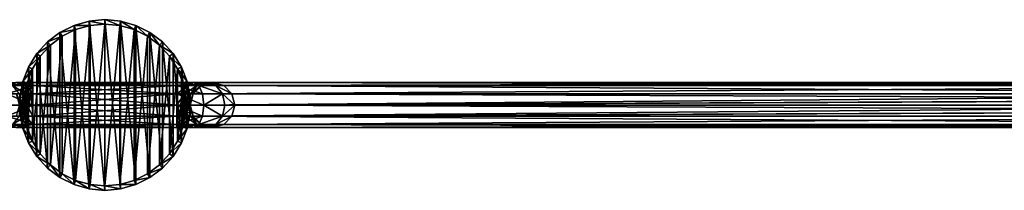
# Model space of a CAD drawing. Header units: millimetres. Extents: x 6 to 1278, y -44 to 44.
# Tile 159 of 209: x 946 to 1056, y -10 to 10. Entities that reach past the tile are written whole.
import ezdxf

# ---------------------------------------------------------------- set-up
doc = ezdxf.new("R2010")
doc.units = ezdxf.units.MM
doc.header["$LTSCALE"] = 25.4
doc.layers.get('0').update_dxf_attribs({"true_color": 0xff5454})

# ---------------------------------------------------------------- blocks, each defined once
blk = doc.blocks.new('MORE-TONE-7816-7814.STL')
at = {"color": 18, "true_color": 0x000000}
mesh = blk.add_polyface(dxfattribs=at)
corners = [(946.52, -2.6, 1300.2), (946.2, 0.88, 1300.2), (946.2, -0.88, 1300.2), (946.52, 2.6, 1300.2), (947.15, -4.23, 1300.2), (947.15, 4.23, 1300.2), (948.07, -5.73, 1300.2), (948.07, 5.73, 1300.2), (949.26, -7.02, 1300.2), (949.26, 7.02, 1300.2), (950.65, -8.08, 1300.2), (950.65, 8.08, 1300.2), (952.22, -8.86, 1300.2), (952.22, 8.86, 1300.2), (953.91, -9.34, 1300.2), (953.91, 9.34, 1300.2), (955.66, -9.5, 1300.2), (955.66, 9.5, 1300.2), (957.4, -9.34, 1300.2), (957.4, 9.34, 1300.2), (959.09, -8.86, 1300.2), (959.09, 8.86, 1300.2), (960.66, -8.08, 1300.2), (960.66, 8.08, 1300.2), (962.06, -7.02, 1300.2), (962.06, 7.02, 1300.2), (963.24, -5.73, 1300.2), (963.24, 5.73, 1300.2), (964.16, -4.23, 1300.2), (964.16, 4.23, 1300.2), (964.79, -2.6, 1300.2), (964.79, 2.6, 1300.2), (965.12, -0.88, 1300.2), (965.12, 0.88, 1300.2)]
mesh.append_faces([[corners[k] for k in face] for face in [(0, 1, 2), (31, 32, 33)]], dxfattribs={"vtx0": -1, "color": 18})
mesh.append_faces([[corners[k] for k in face] for face in [(1, 0, 3), (3, 4, 5), (5, 6, 7), (7, 8, 9), (9, 10, 11), (11, 12, 13), (13, 14, 15), (15, 16, 17), (17, 18, 19), (19, 20, 21), (21, 22, 23), (23, 24, 25), (25, 26, 27), (27, 28, 29), (29, 30, 31)]], dxfattribs={"vtx0": -1, "vtx1": -1, "color": 18})
mesh.append_faces([[corners[k] for k in face] for face in [(3, 0, 4), (5, 4, 6), (7, 6, 8), (9, 8, 10), (11, 10, 12), (13, 12, 14), (15, 14, 16), (17, 16, 18), (19, 18, 20), (21, 20, 22), (23, 22, 24), (25, 24, 26), (27, 26, 28), (29, 28, 30), (31, 30, 32)]], dxfattribs={"vtx0": -1, "vtx2": -1, "color": 18})
mesh = blk.add_polyface(dxfattribs=at)
corners = [(947, 2.46, 1276.2), (946.69, -0.83, 1276.2), (946.69, 0.83, 1276.2), (947, -2.46, 1276.2), (947.6, 4.01, 1276.2), (947.6, -4.01, 1276.2), (948.47, 5.42, 1276.2), (948.47, -5.42, 1276.2), (949.59, 6.65, 1276.2), (949.59, -6.65, 1276.2), (950.92, 7.65, 1276.2), (950.92, -7.65, 1276.2), (952.4, 8.39, 1276.2), (952.4, -8.39, 1276.2), (954, 8.85, 1276.2), (954, -8.85, 1276.2), (955.66, 9, 1276.2), (955.66, -9, 1276.2), (957.31, 8.85, 1276.2), (957.31, -8.85, 1276.2), (958.91, 8.39, 1276.2), (958.91, -8.39, 1276.2), (960.39, 7.65, 1276.2), (960.39, -7.65, 1276.2), (961.72, 6.65, 1276.2), (961.72, -6.65, 1276.2), (962.84, 5.42, 1276.2), (962.84, -5.42, 1276.2), (963.71, 4.01, 1276.2), (963.71, -4.01, 1276.2), (964.31, 2.46, 1276.2), (964.31, -2.46, 1276.2), (964.62, 0.83, 1276.2), (964.62, -0.83, 1276.2)]
mesh.append_faces([[corners[k] for k in face] for face in [(0, 1, 2), (31, 32, 33)]], dxfattribs={"vtx0": -1, "color": 18})
mesh.append_faces([[corners[k] for k in face] for face in [(1, 0, 3), (3, 4, 5), (5, 6, 7), (7, 8, 9), (9, 10, 11), (11, 12, 13), (13, 14, 15), (15, 16, 17), (17, 18, 19), (19, 20, 21), (21, 22, 23), (23, 24, 25), (25, 26, 27), (27, 28, 29), (29, 30, 31)]], dxfattribs={"vtx0": -1, "vtx1": -1, "color": 18})
mesh.append_faces([[corners[k] for k in face] for face in [(3, 0, 4), (5, 4, 6), (7, 6, 8), (9, 8, 10), (11, 10, 12), (13, 12, 14), (15, 14, 16), (17, 16, 18), (19, 18, 20), (21, 20, 22), (23, 22, 24), (25, 24, 26), (27, 26, 28), (29, 28, 30), (31, 30, 32)]], dxfattribs={"vtx0": -1, "vtx2": -1, "color": 18})
mesh = blk.add_polyface(dxfattribs=at)
corners = [(950.65, 8.08, 1300.2), (952.4, 8.39, 1276.2), (950.92, 7.65, 1276.2), (952.22, 8.86, 1300.2)]
mesh.append_faces([[corners[k] for k in face] for face in [(0, 1, 2), (1, 0, 3)]], dxfattribs={"vtx0": -1, "color": 18})
mesh = blk.add_polyface(dxfattribs=at)
corners = [(952.22, 8.86, 1300.2), (954, 8.85, 1276.2), (952.4, 8.39, 1276.2), (953.91, 9.34, 1300.2)]
mesh.append_faces([[corners[k] for k in face] for face in [(0, 1, 2), (1, 0, 3)]], dxfattribs={"vtx0": -1, "color": 18})
mesh = blk.add_polyface(dxfattribs=at)
corners = [(953.91, 9.34, 1300.2), (955.66, 9, 1276.2), (954, 8.85, 1276.2), (955.66, 9.5, 1300.2)]
mesh.append_faces([[corners[k] for k in face] for face in [(0, 1, 2), (1, 0, 3)]], dxfattribs={"vtx0": -1, "color": 18})
mesh = blk.add_polyface(dxfattribs=at)
corners = [(955.66, 9.5, 1300.2), (957.31, 8.85, 1276.2), (955.66, 9, 1276.2), (957.4, 9.34, 1300.2)]
mesh.append_faces([[corners[k] for k in face] for face in [(0, 1, 2), (1, 0, 3)]], dxfattribs={"vtx0": -1, "color": 18})
mesh = blk.add_polyface(dxfattribs=at)
corners = [(957.4, 9.34, 1300.2), (958.91, 8.39, 1276.2), (957.31, 8.85, 1276.2), (959.09, 8.86, 1300.2)]
mesh.append_faces([[corners[k] for k in face] for face in [(0, 1, 2), (1, 0, 3)]], dxfattribs={"vtx0": -1, "color": 18})
mesh = blk.add_polyface(dxfattribs=at)
corners = [(959.09, 8.86, 1300.2), (960.39, 7.65, 1276.2), (958.91, 8.39, 1276.2), (960.66, 8.08, 1300.2)]
mesh.append_faces([[corners[k] for k in face] for face in [(0, 1, 2), (1, 0, 3)]], dxfattribs={"vtx0": -1, "color": 18})
mesh = blk.add_polyface(dxfattribs=at)
corners = [(949.26, 7.02, 1300.2), (950.92, 7.65, 1276.2), (949.59, 6.65, 1276.2), (950.65, 8.08, 1300.2)]
mesh.append_faces([[corners[k] for k in face] for face in [(0, 1, 2), (1, 0, 3)]], dxfattribs={"vtx0": -1, "color": 18})
mesh = blk.add_polyface(dxfattribs=at)
corners = [(960.66, 8.08, 1300.2), (961.72, 6.65, 1276.2), (960.39, 7.65, 1276.2), (962.06, 7.02, 1300.2)]
mesh.append_faces([[corners[k] for k in face] for face in [(0, 1, 2), (1, 0, 3)]], dxfattribs={"vtx0": -1, "color": 18})
mesh = blk.add_polyface(dxfattribs=at)
corners = [(948.07, 5.73, 1300.2), (949.59, 6.65, 1276.2), (948.47, 5.42, 1276.2), (949.26, 7.02, 1300.2)]
mesh.append_faces([[corners[k] for k in face] for face in [(0, 1, 2), (1, 0, 3)]], dxfattribs={"vtx0": -1, "color": 18})
mesh = blk.add_polyface(dxfattribs=at)
corners = [(961.72, 6.65, 1276.2), (963.24, 5.73, 1300.2), (962.84, 5.42, 1276.2), (962.06, 7.02, 1300.2)]
mesh.append_faces([[corners[k] for k in face] for face in [(0, 1, 2), (1, 0, 3)]], dxfattribs={"vtx0": -1, "color": 18})
mesh = blk.add_polyface(dxfattribs=at)
corners = [(947.15, 4.23, 1300.2), (948.47, 5.42, 1276.2), (947.6, 4.01, 1276.2), (948.07, 5.73, 1300.2)]
mesh.append_faces([[corners[k] for k in face] for face in [(0, 1, 2), (1, 0, 3)]], dxfattribs={"vtx0": -1, "color": 18})
mesh = blk.add_polyface(dxfattribs=at)
corners = [(962.84, 5.42, 1276.2), (964.16, 4.23, 1300.2), (963.71, 4.01, 1276.2), (963.24, 5.73, 1300.2)]
mesh.append_faces([[corners[k] for k in face] for face in [(0, 1, 2), (1, 0, 3)]], dxfattribs={"vtx0": -1, "color": 18})
mesh = blk.add_polyface(dxfattribs=at)
corners = [(946.52, 2.6, 1300.2), (947.6, 4.01, 1276.2), (947, 2.46, 1276.2), (947.15, 4.23, 1300.2)]
mesh.append_faces([[corners[k] for k in face] for face in [(0, 1, 2), (1, 0, 3)]], dxfattribs={"vtx0": -1, "color": 18})
mesh = blk.add_polyface(dxfattribs=at)
corners = [(963.71, 4.01, 1276.2), (964.79, 2.6, 1300.2), (964.31, 2.46, 1276.2), (964.16, 4.23, 1300.2)]
mesh.append_faces([[corners[k] for k in face] for face in [(0, 1, 2), (1, 0, 3)]], dxfattribs={"vtx0": -1, "color": 18})
mesh = blk.add_polyface(dxfattribs=at)
corners = [(944.37, 2.5, 1286.43), (946.38, 2.17, 1286.58), (945.4, 2.17, 1285.71), (945.8, 2.5, 1287.68)]
mesh.append_faces([[corners[k] for k in face] for face in [(0, 1, 2), (1, 0, 3)]], dxfattribs={"vtx0": -1, "color": 18})
mesh = blk.add_polyface(dxfattribs=at)
corners = [(945.23, 2.17, 1288.79), (947.65, 2.5, 1288.14), (945.8, 2.5, 1287.68), (947.65, 2.17, 1289.39)]
mesh.append_faces([[corners[k] for k in face] for face in [(0, 1, 2), (1, 0, 3)]], dxfattribs={"vtx0": -1, "color": 18})
mesh = blk.add_polyface(dxfattribs=at)
corners = [(945.8, 2.5, 1287.68), (947.65, 2.17, 1286.89), (946.38, 2.17, 1286.58), (947.65, 2.5, 1288.14)]
mesh.append_faces([[corners[k] for k in face] for face in [(0, 1, 2), (1, 0, 3)]], dxfattribs={"vtx0": -1, "color": 18})
mesh = blk.add_polyface(dxfattribs=at)
corners = [(946.2, 0.88, 1300.2), (947, 2.46, 1276.2), (946.69, 0.83, 1276.2), (946.52, 2.6, 1300.2)]
mesh.append_faces([[corners[k] for k in face] for face in [(0, 1, 2), (1, 0, 3)]], dxfattribs={"vtx0": -1, "color": 18})
mesh = blk.add_polyface(dxfattribs=at)
corners = [(947.65, 2.17, 1289.39), (963.65, 2.5, 1288.14), (947.65, 2.5, 1288.14), (963.65, 2.17, 1289.39)]
mesh.append_faces([[corners[k] for k in face] for face in [(0, 1, 2), (1, 0, 3)]], dxfattribs={"vtx0": -1, "color": 18})
mesh = blk.add_polyface(dxfattribs=at)
corners = [(947.65, 2.5, 1288.14), (963.65, 2.17, 1286.89), (947.65, 2.17, 1286.89), (963.65, 2.5, 1288.14)]
mesh.append_faces([[corners[k] for k in face] for face in [(0, 1, 2), (1, 0, 3)]], dxfattribs={"vtx0": -1, "color": 18})
mesh = blk.add_polyface(dxfattribs=at)
corners = [(963.65, 2.17, 1286.89), (965.51, 2.5, 1287.68), (964.93, 2.17, 1286.58), (963.65, 2.5, 1288.14)]
mesh.append_faces([[corners[k] for k in face] for face in [(0, 1, 2), (1, 0, 3)]], dxfattribs={"vtx0": -1, "color": 18})
mesh = blk.add_polyface(dxfattribs=at)
corners = [(963.65, 2.5, 1288.14), (966.08, 2.17, 1288.79), (965.51, 2.5, 1287.68), (963.65, 2.17, 1289.39)]
mesh.append_faces([[corners[k] for k in face] for face in [(0, 1, 2), (1, 0, 3)]], dxfattribs={"vtx0": -1, "color": 18})
mesh = blk.add_polyface(dxfattribs=at)
corners = [(964.31, 2.46, 1276.2), (965.12, 0.88, 1300.2), (964.62, 0.83, 1276.2), (964.79, 2.6, 1300.2)]
mesh.append_faces([[corners[k] for k in face] for face in [(0, 1, 2), (1, 0, 3)]], dxfattribs={"vtx0": -1, "color": 18})
mesh = blk.add_polyface(dxfattribs=at)
corners = [(964.93, 2.17, 1286.58), (966.94, 2.5, 1286.43), (965.91, 2.17, 1285.71), (965.51, 2.5, 1287.68)]
mesh.append_faces([[corners[k] for k in face] for face in [(0, 1, 2), (1, 0, 3)]], dxfattribs={"vtx0": -1, "color": 18})
mesh = blk.add_polyface(dxfattribs=at)
corners = [(965.51, 2.5, 1287.68), (967.96, 2.17, 1287.14), (966.94, 2.5, 1286.43), (966.08, 2.17, 1288.79)]
mesh.append_faces([[corners[k] for k in face] for face in [(0, 1, 2), (1, 0, 3)]], dxfattribs={"vtx0": -1, "color": 18})
mesh = blk.add_polyface(dxfattribs=at)
corners = [(965.91, 2.17, 1285.71), (967.62, 2.5, 1284.65), (966.38, 2.17, 1284.49), (966.94, 2.5, 1286.43)]
mesh.append_faces([[corners[k] for k in face] for face in [(0, 1, 2), (1, 0, 3)]], dxfattribs={"vtx0": -1, "color": 18})
mesh = blk.add_polyface(dxfattribs=at)
corners = [(966.38, 2.17, 1284.49), (1115.97, 2.5, 129.56), (1114.72, 2.17, 129.48), (967.62, 2.5, 1284.65)]
mesh.append_faces([[corners[k] for k in face] for face in [(0, 1, 2), (1, 0, 3)]], dxfattribs={"vtx0": -1, "color": 18})
mesh = blk.add_polyface(dxfattribs=at)
corners = [(966.94, 2.5, 1286.43), (968.86, 2.17, 1284.81), (967.62, 2.5, 1284.65), (967.96, 2.17, 1287.14)]
mesh.append_faces([[corners[k] for k in face] for face in [(0, 1, 2), (1, 0, 3)]], dxfattribs={"vtx0": -1, "color": 18})
mesh = blk.add_polyface(dxfattribs=at)
corners = [(967.62, 2.5, 1284.65), (1117.22, 2.17, 129.64), (1115.97, 2.5, 129.56), (968.86, 2.17, 1284.81)]
mesh.append_faces([[corners[k] for k in face] for face in [(0, 1, 2), (1, 0, 3)]], dxfattribs={"vtx0": -1, "color": 18})
mesh = blk.add_polyface(dxfattribs=at)
corners = [(947.65, 0, 1290.64), (944.8, 1.25, 1289.6), (944.65, 0, 1289.9), (947.65, 1.25, 1290.3)]
mesh.append_faces([[corners[k] for k in face] for face in [(0, 1, 2), (1, 0, 3)]], dxfattribs={"vtx0": -1, "color": 18})
mesh = blk.add_polyface(dxfattribs=at)
corners = [(944.8, 1.25, 1289.6), (947.65, 2.17, 1289.39), (945.23, 2.17, 1288.79), (947.65, 1.25, 1290.3)]
mesh.append_faces([[corners[k] for k in face] for face in [(0, 1, 2), (1, 0, 3)]], dxfattribs={"vtx0": -1, "color": 18})
mesh = blk.add_polyface(dxfattribs=at)
corners = [(945.4, 2.17, 1285.71), (946.81, 1.25, 1285.77), (946.15, 1.25, 1285.19), (946.38, 2.17, 1286.58)]
mesh.append_faces([[corners[k] for k in face] for face in [(0, 1, 2), (1, 0, 3)]], dxfattribs={"vtx0": -1, "color": 18})
mesh = blk.add_polyface(dxfattribs=at)
corners = [(945.83, 1.25, 1284.37), (946.42, 0, 1285), (946.17, 0, 1284.33), (946.15, 1.25, 1285.19)]
mesh.append_faces([[corners[k] for k in face] for face in [(0, 1, 2), (1, 0, 3)]], dxfattribs={"vtx0": -1, "color": 18})
mesh = blk.add_polyface(dxfattribs=at)
corners = [(946.81, 1.25, 1285.77), (946.42, 0, 1285), (946.15, 1.25, 1285.19), (946.96, 0, 1285.47)]
mesh.append_faces([[corners[k] for k in face] for face in [(0, 1, 2), (1, 0, 3)]], dxfattribs={"vtx0": -1, "color": 18})
mesh = blk.add_polyface(dxfattribs=at)
corners = [(947.65, 2.17, 1286.89), (946.81, 1.25, 1285.77), (946.38, 2.17, 1286.58), (947.65, 1.25, 1285.97)]
mesh.append_faces([[corners[k] for k in face] for face in [(0, 1, 2), (1, 0, 3)]], dxfattribs={"vtx0": -1, "color": 18})
mesh = blk.add_polyface(dxfattribs=at)
corners = [(947.65, 1.25, 1285.97), (946.96, 0, 1285.47), (946.81, 1.25, 1285.77), (947.65, 0, 1285.64)]
mesh.append_faces([[corners[k] for k in face] for face in [(0, 1, 2), (1, 0, 3)]], dxfattribs={"vtx0": -1, "color": 18})
mesh = blk.add_polyface(dxfattribs=at)
corners = [(963.65, 1.25, 1290.3), (947.65, 2.17, 1289.39), (947.65, 1.25, 1290.3), (963.65, 2.17, 1289.39)]
mesh.append_faces([[corners[k] for k in face] for face in [(0, 1, 2), (1, 0, 3)]], dxfattribs={"vtx0": -1, "color": 18})
mesh = blk.add_polyface(dxfattribs=at)
corners = [(963.65, 2.17, 1286.89), (947.65, 1.25, 1285.97), (947.65, 2.17, 1286.89), (963.65, 1.25, 1285.97)]
mesh.append_faces([[corners[k] for k in face] for face in [(0, 1, 2), (1, 0, 3)]], dxfattribs={"vtx0": -1, "color": 18})
mesh = blk.add_polyface(dxfattribs=at)
corners = [(963.65, 0, 1290.64), (947.65, 1.25, 1290.3), (947.65, 0, 1290.64), (963.65, 1.25, 1290.3)]
mesh.append_faces([[corners[k] for k in face] for face in [(0, 1, 2), (1, 0, 3)]], dxfattribs={"vtx0": -1, "color": 18})
mesh = blk.add_polyface(dxfattribs=at)
corners = [(963.65, 1.25, 1285.97), (947.65, 0, 1285.64), (947.65, 1.25, 1285.97), (963.65, 0, 1285.64)]
mesh.append_faces([[corners[k] for k in face] for face in [(0, 1, 2), (1, 0, 3)]], dxfattribs={"vtx0": -1, "color": 18})
mesh = blk.add_polyface(dxfattribs=at)
corners = [(964.93, 2.17, 1286.58), (963.65, 1.25, 1285.97), (963.65, 2.17, 1286.89), (964.5, 1.25, 1285.77)]
mesh.append_faces([[corners[k] for k in face] for face in [(0, 1, 2), (1, 0, 3)]], dxfattribs={"vtx0": -1, "color": 18})
mesh = blk.add_polyface(dxfattribs=at)
corners = [(963.65, 2.17, 1289.39), (966.51, 1.25, 1289.6), (966.08, 2.17, 1288.79), (963.65, 1.25, 1290.3)]
mesh.append_faces([[corners[k] for k in face] for face in [(0, 1, 2), (1, 0, 3)]], dxfattribs={"vtx0": -1, "color": 18})
mesh = blk.add_polyface(dxfattribs=at)
corners = [(964.5, 1.25, 1285.77), (963.65, 0, 1285.64), (963.65, 1.25, 1285.97), (964.35, 0, 1285.47)]
mesh.append_faces([[corners[k] for k in face] for face in [(0, 1, 2), (1, 0, 3)]], dxfattribs={"vtx0": -1, "color": 18})
mesh = blk.add_polyface(dxfattribs=at)
corners = [(966.66, 0, 1289.9), (963.65, 1.25, 1290.3), (963.65, 0, 1290.64), (966.51, 1.25, 1289.6)]
mesh.append_faces([[corners[k] for k in face] for face in [(0, 1, 2), (1, 0, 3)]], dxfattribs={"vtx0": -1, "color": 18})
mesh = blk.add_polyface(dxfattribs=at)
corners = [(964.5, 1.25, 1285.77), (964.89, 0, 1285), (964.35, 0, 1285.47), (965.16, 1.25, 1285.19)]
mesh.append_faces([[corners[k] for k in face] for face in [(0, 1, 2), (1, 0, 3)]], dxfattribs={"vtx0": -1, "color": 18})
mesh = blk.add_polyface(dxfattribs=at)
corners = [(964.5, 1.25, 1285.77), (965.91, 2.17, 1285.71), (965.16, 1.25, 1285.19), (964.93, 2.17, 1286.58)]
mesh.append_faces([[corners[k] for k in face] for face in [(0, 1, 2), (1, 0, 3)]], dxfattribs={"vtx0": -1, "color": 18})
mesh = blk.add_polyface(dxfattribs=at)
corners = [(965.16, 1.25, 1285.19), (965.14, 0, 1284.33), (964.89, 0, 1285), (965.47, 1.25, 1284.37)]
mesh.append_faces([[corners[k] for k in face] for face in [(0, 1, 2), (1, 0, 3)]], dxfattribs={"vtx0": -1, "color": 18})
mesh = blk.add_polyface(dxfattribs=at)
corners = [(1113.81, 1.25, 129.42), (1113.56, 0.65, 129.41), (965.14, 0, 1284.33)]
mesh.append_faces([[corners[k] for k in face] for face in [(0, 1, 2)]], dxfattribs={"color": 18})
mesh = blk.add_polyface(dxfattribs=at)
corners = [(1113.81, 1.25, 129.42), (965.14, 0, 1284.33), (965.47, 1.25, 1284.37)]
mesh.append_faces([[corners[k] for k in face] for face in [(0, 1, 2)]], dxfattribs={"color": 18})
mesh = blk.add_polyface(dxfattribs=at)
corners = [(965.16, 1.25, 1285.19), (966.38, 2.17, 1284.49), (965.47, 1.25, 1284.37), (965.91, 2.17, 1285.71)]
mesh.append_faces([[corners[k] for k in face] for face in [(0, 1, 2), (1, 0, 3)]], dxfattribs={"vtx0": -1, "color": 18})
mesh = blk.add_polyface(dxfattribs=at)
corners = [(965.47, 1.25, 1284.37), (1114.72, 2.17, 129.48), (1113.81, 1.25, 129.42), (966.38, 2.17, 1284.49)]
mesh.append_faces([[corners[k] for k in face] for face in [(0, 1, 2), (1, 0, 3)]], dxfattribs={"vtx0": -1, "color": 18})
mesh = blk.add_polyface(dxfattribs=at)
corners = [(966.08, 2.17, 1288.79), (968.71, 1.25, 1287.66), (967.96, 2.17, 1287.14), (966.51, 1.25, 1289.6)]
mesh.append_faces([[corners[k] for k in face] for face in [(0, 1, 2), (1, 0, 3)]], dxfattribs={"vtx0": -1, "color": 18})
mesh = blk.add_polyface(dxfattribs=at)
corners = [(966.66, 0, 1289.9), (968.71, 1.25, 1287.66), (966.51, 1.25, 1289.6), (968.99, 0, 1287.86)]
mesh.append_faces([[corners[k] for k in face] for face in [(0, 1, 2), (1, 0, 3)]], dxfattribs={"vtx0": -1, "color": 18})
mesh = blk.add_polyface(dxfattribs=at)
corners = [(967.96, 2.17, 1287.14), (969.77, 1.25, 1284.92), (968.86, 2.17, 1284.81), (968.71, 1.25, 1287.66)]
mesh.append_faces([[corners[k] for k in face] for face in [(0, 1, 2), (1, 0, 3)]], dxfattribs={"vtx0": -1, "color": 18})
mesh = blk.add_polyface(dxfattribs=at)
corners = [(970.1, 0, 1284.97), (968.71, 1.25, 1287.66), (968.99, 0, 1287.86), (969.77, 1.25, 1284.92)]
mesh.append_faces([[corners[k] for k in face] for face in [(0, 1, 2), (1, 0, 3)]], dxfattribs={"vtx0": -1, "color": 18})
mesh = blk.add_polyface(dxfattribs=at)
corners = [(968.86, 2.17, 1284.81), (1118.14, 1.25, 129.7), (1117.22, 2.17, 129.64), (969.77, 1.25, 1284.92)]
mesh.append_faces([[corners[k] for k in face] for face in [(0, 1, 2), (1, 0, 3)]], dxfattribs={"vtx0": -1, "color": 18})
mesh = blk.add_polyface(dxfattribs=at)
corners = [(969.77, 1.25, 1284.92), (970.1, 0, 1284.97), (1118.38, 0.65, 129.72)]
mesh.append_faces([[corners[k] for k in face] for face in [(0, 1, 2)]], dxfattribs={"color": 18})
mesh = blk.add_polyface(dxfattribs=at)
corners = [(969.77, 1.25, 1284.92), (1118.38, 0.65, 129.72), (1118.14, 1.25, 129.7)]
mesh.append_faces([[corners[k] for k in face] for face in [(0, 1, 2)]], dxfattribs={"color": 18})
mesh = blk.add_polyface(dxfattribs=at)
corners = [(946.2, 0.88, 1300.2), (946.69, -0.83, 1276.2), (946.2, -0.88, 1300.2), (946.69, 0.83, 1276.2)]
mesh.append_faces([[corners[k] for k in face] for face in [(0, 1, 2), (1, 0, 3)]], dxfattribs={"vtx0": -1, "color": 18})
mesh = blk.add_polyface(dxfattribs=at)
corners = [(963.65, -1.25, 1290.3), (947.65, 0, 1290.64), (947.65, -1.25, 1290.3), (963.65, 0, 1290.64)]
mesh.append_faces([[corners[k] for k in face] for face in [(0, 1, 2), (1, 0, 3)]], dxfattribs={"vtx0": -1, "color": 18})
mesh = blk.add_polyface(dxfattribs=at)
corners = [(966.51, -1.25, 1289.6), (963.65, 0, 1290.64), (963.65, -1.25, 1290.3), (966.66, 0, 1289.9)]
mesh.append_faces([[corners[k] for k in face] for face in [(0, 1, 2), (1, 0, 3)]], dxfattribs={"vtx0": -1, "color": 18})
mesh = blk.add_polyface(dxfattribs=at)
corners = [(964.62, -0.83, 1276.2), (965.12, 0.88, 1300.2), (965.12, -0.88, 1300.2), (964.62, 0.83, 1276.2)]
mesh.append_faces([[corners[k] for k in face] for face in [(0, 1, 2), (1, 0, 3)]], dxfattribs={"vtx0": -1, "color": 18})
mesh = blk.add_polyface(dxfattribs=at)
corners = [(1113.56, 0.65, 129.41), (1113.47, 0, 129.4), (965.14, 0, 1284.33)]
mesh.append_faces([[corners[k] for k in face] for face in [(0, 1, 2)]], dxfattribs={"color": 18})
mesh = blk.add_polyface(dxfattribs=at)
corners = [(1118.38, 0.65, 129.72), (970.1, 0, 1284.97), (1118.49, 0, 129.72)]
mesh.append_faces([[corners[k] for k in face] for face in [(0, 1, 2)]], dxfattribs={"color": 18})
mesh = blk.add_polyface(dxfattribs=at)
corners = [(1118.49, 0, 129.72), (970.1, 0, 1284.97), (1118.38, -0.65, 129.72)]
mesh.append_faces([[corners[k] for k in face] for face in [(0, 1, 2)]], dxfattribs={"color": 18})
mesh = blk.add_polyface(dxfattribs=at)
corners = [(944.8, -1.25, 1289.6), (947.65, 0, 1290.64), (944.65, 0, 1289.9), (947.65, -1.25, 1290.3)]
mesh.append_faces([[corners[k] for k in face] for face in [(0, 1, 2), (1, 0, 3)]], dxfattribs={"vtx0": -1, "color": 18})
mesh = blk.add_polyface(dxfattribs=at)
corners = [(946.17, 0, 1284.33), (946.15, -1.25, 1285.19), (945.83, -1.25, 1284.37), (946.42, 0, 1285)]
mesh.append_faces([[corners[k] for k in face] for face in [(0, 1, 2), (1, 0, 3)]], dxfattribs={"vtx0": -1, "color": 18})
mesh = blk.add_polyface(dxfattribs=at)
corners = [(946.42, 0, 1285), (946.81, -1.25, 1285.77), (946.15, -1.25, 1285.19), (946.96, 0, 1285.47)]
mesh.append_faces([[corners[k] for k in face] for face in [(0, 1, 2), (1, 0, 3)]], dxfattribs={"vtx0": -1, "color": 18})
mesh = blk.add_polyface(dxfattribs=at)
corners = [(946.2, -0.88, 1300.2), (947, -2.46, 1276.2), (946.52, -2.6, 1300.2), (946.69, -0.83, 1276.2)]
mesh.append_faces([[corners[k] for k in face] for face in [(0, 1, 2), (1, 0, 3)]], dxfattribs={"vtx0": -1, "color": 18})
mesh = blk.add_polyface(dxfattribs=at)
corners = [(946.96, 0, 1285.47), (947.65, -1.25, 1285.97), (946.81, -1.25, 1285.77), (947.65, 0, 1285.64)]
mesh.append_faces([[corners[k] for k in face] for face in [(0, 1, 2), (1, 0, 3)]], dxfattribs={"vtx0": -1, "color": 18})
mesh = blk.add_polyface(dxfattribs=at)
corners = [(963.65, 0, 1285.64), (947.65, -1.25, 1285.97), (947.65, 0, 1285.64), (963.65, -1.25, 1285.97)]
mesh.append_faces([[corners[k] for k in face] for face in [(0, 1, 2), (1, 0, 3)]], dxfattribs={"vtx0": -1, "color": 18})
mesh = blk.add_polyface(dxfattribs=at)
corners = [(964.35, 0, 1285.47), (963.65, -1.25, 1285.97), (963.65, 0, 1285.64), (964.5, -1.25, 1285.77)]
mesh.append_faces([[corners[k] for k in face] for face in [(0, 1, 2), (1, 0, 3)]], dxfattribs={"vtx0": -1, "color": 18})
mesh = blk.add_polyface(dxfattribs=at)
corners = [(964.31, -2.46, 1276.2), (965.12, -0.88, 1300.2), (964.79, -2.6, 1300.2), (964.62, -0.83, 1276.2)]
mesh.append_faces([[corners[k] for k in face] for face in [(0, 1, 2), (1, 0, 3)]], dxfattribs={"vtx0": -1, "color": 18})
mesh = blk.add_polyface(dxfattribs=at)
corners = [(964.89, 0, 1285), (964.5, -1.25, 1285.77), (964.35, 0, 1285.47), (965.16, -1.25, 1285.19)]
mesh.append_faces([[corners[k] for k in face] for face in [(0, 1, 2), (1, 0, 3)]], dxfattribs={"vtx0": -1, "color": 18})
mesh = blk.add_polyface(dxfattribs=at)
corners = [(964.89, 0, 1285), (965.47, -1.25, 1284.37), (965.16, -1.25, 1285.19), (965.14, 0, 1284.33)]
mesh.append_faces([[corners[k] for k in face] for face in [(0, 1, 2), (1, 0, 3)]], dxfattribs={"vtx0": -1, "color": 18})
mesh = blk.add_polyface(dxfattribs=at)
corners = [(965.14, 0, 1284.33), (1113.47, 0, 129.4), (965.47, -1.25, 1284.37)]
mesh.append_faces([[corners[k] for k in face] for face in [(0, 1, 2)]], dxfattribs={"color": 18})
mesh = blk.add_polyface(dxfattribs=at)
corners = [(1113.47, 0, 129.4), (1113.56, -0.65, 129.41), (965.47, -1.25, 1284.37)]
mesh.append_faces([[corners[k] for k in face] for face in [(0, 1, 2)]], dxfattribs={"color": 18})
mesh = blk.add_polyface(dxfattribs=at)
corners = [(1113.56, -0.65, 129.41), (1113.81, -1.25, 129.42), (965.47, -1.25, 1284.37)]
mesh.append_faces([[corners[k] for k in face] for face in [(0, 1, 2)]], dxfattribs={"color": 18})
mesh = blk.add_polyface(dxfattribs=at)
corners = [(968.71, -1.25, 1287.66), (966.66, 0, 1289.9), (966.51, -1.25, 1289.6), (968.99, 0, 1287.86)]
mesh.append_faces([[corners[k] for k in face] for face in [(0, 1, 2), (1, 0, 3)]], dxfattribs={"vtx0": -1, "color": 18})
mesh = blk.add_polyface(dxfattribs=at)
corners = [(970.1, 0, 1284.97), (968.71, -1.25, 1287.66), (969.77, -1.25, 1284.92), (968.99, 0, 1287.86)]
mesh.append_faces([[corners[k] for k in face] for face in [(0, 1, 2), (1, 0, 3)]], dxfattribs={"vtx0": -1, "color": 18})
mesh = blk.add_polyface(dxfattribs=at)
corners = [(970.1, 0, 1284.97), (969.77, -1.25, 1284.92), (1118.38, -0.65, 129.72)]
mesh.append_faces([[corners[k] for k in face] for face in [(0, 1, 2)]], dxfattribs={"color": 18})
mesh = blk.add_polyface(dxfattribs=at)
corners = [(1118.38, -0.65, 129.72), (969.77, -1.25, 1284.92), (1118.14, -1.25, 129.7)]
mesh.append_faces([[corners[k] for k in face] for face in [(0, 1, 2)]], dxfattribs={"color": 18})
mesh = blk.add_polyface(dxfattribs=at)
corners = [(946.38, -2.17, 1286.58), (944.37, -2.5, 1286.43), (945.4, -2.17, 1285.71), (945.8, -2.5, 1287.68)]
mesh.append_faces([[corners[k] for k in face] for face in [(0, 1, 2), (1, 0, 3)]], dxfattribs={"vtx0": -1, "color": 18})
mesh = blk.add_polyface(dxfattribs=at)
corners = [(947.65, -2.17, 1289.39), (944.8, -1.25, 1289.6), (945.23, -2.17, 1288.79), (947.65, -1.25, 1290.3)]
mesh.append_faces([[corners[k] for k in face] for face in [(0, 1, 2), (1, 0, 3)]], dxfattribs={"vtx0": -1, "color": 18})
mesh = blk.add_polyface(dxfattribs=at)
corners = [(947.65, -2.5, 1288.14), (945.23, -2.17, 1288.79), (945.8, -2.5, 1287.68), (947.65, -2.17, 1289.39)]
mesh.append_faces([[corners[k] for k in face] for face in [(0, 1, 2), (1, 0, 3)]], dxfattribs={"vtx0": -1, "color": 18})
mesh = blk.add_polyface(dxfattribs=at)
corners = [(946.81, -1.25, 1285.77), (945.4, -2.17, 1285.71), (946.15, -1.25, 1285.19), (946.38, -2.17, 1286.58)]
mesh.append_faces([[corners[k] for k in face] for face in [(0, 1, 2), (1, 0, 3)]], dxfattribs={"vtx0": -1, "color": 18})
mesh = blk.add_polyface(dxfattribs=at)
corners = [(947.65, -2.17, 1286.89), (945.8, -2.5, 1287.68), (946.38, -2.17, 1286.58), (947.65, -2.5, 1288.14)]
mesh.append_faces([[corners[k] for k in face] for face in [(0, 1, 2), (1, 0, 3)]], dxfattribs={"vtx0": -1, "color": 18})
mesh = blk.add_polyface(dxfattribs=at)
corners = [(946.81, -1.25, 1285.77), (947.65, -2.17, 1286.89), (946.38, -2.17, 1286.58), (947.65, -1.25, 1285.97)]
mesh.append_faces([[corners[k] for k in face] for face in [(0, 1, 2), (1, 0, 3)]], dxfattribs={"vtx0": -1, "color": 18})
mesh = blk.add_polyface(dxfattribs=at)
corners = [(963.65, -2.17, 1289.39), (947.65, -1.25, 1290.3), (947.65, -2.17, 1289.39), (963.65, -1.25, 1290.3)]
mesh.append_faces([[corners[k] for k in face] for face in [(0, 1, 2), (1, 0, 3)]], dxfattribs={"vtx0": -1, "color": 18})
mesh = blk.add_polyface(dxfattribs=at)
corners = [(963.65, -1.25, 1285.97), (947.65, -2.17, 1286.89), (947.65, -1.25, 1285.97), (963.65, -2.17, 1286.89)]
mesh.append_faces([[corners[k] for k in face] for face in [(0, 1, 2), (1, 0, 3)]], dxfattribs={"vtx0": -1, "color": 18})
mesh = blk.add_polyface(dxfattribs=at)
corners = [(963.65, -2.17, 1289.39), (947.65, -2.5, 1288.14), (963.65, -2.5, 1288.14), (947.65, -2.17, 1289.39)]
mesh.append_faces([[corners[k] for k in face] for face in [(0, 1, 2), (1, 0, 3)]], dxfattribs={"vtx0": -1, "color": 18})
mesh = blk.add_polyface(dxfattribs=at)
corners = [(963.65, -2.5, 1288.14), (947.65, -2.17, 1286.89), (963.65, -2.17, 1286.89), (947.65, -2.5, 1288.14)]
mesh.append_faces([[corners[k] for k in face] for face in [(0, 1, 2), (1, 0, 3)]], dxfattribs={"vtx0": -1, "color": 18})
mesh = blk.add_polyface(dxfattribs=at)
corners = [(966.51, -1.25, 1289.6), (963.65, -2.17, 1289.39), (966.08, -2.17, 1288.79), (963.65, -1.25, 1290.3)]
mesh.append_faces([[corners[k] for k in face] for face in [(0, 1, 2), (1, 0, 3)]], dxfattribs={"vtx0": -1, "color": 18})
mesh = blk.add_polyface(dxfattribs=at)
corners = [(964.5, -1.25, 1285.77), (963.65, -2.17, 1286.89), (963.65, -1.25, 1285.97), (964.93, -2.17, 1286.58)]
mesh.append_faces([[corners[k] for k in face] for face in [(0, 1, 2), (1, 0, 3)]], dxfattribs={"vtx0": -1, "color": 18})
mesh = blk.add_polyface(dxfattribs=at)
corners = [(966.08, -2.17, 1288.79), (963.65, -2.5, 1288.14), (965.51, -2.5, 1287.68), (963.65, -2.17, 1289.39)]
mesh.append_faces([[corners[k] for k in face] for face in [(0, 1, 2), (1, 0, 3)]], dxfattribs={"vtx0": -1, "color": 18})
mesh = blk.add_polyface(dxfattribs=at)
corners = [(965.51, -2.5, 1287.68), (963.65, -2.17, 1286.89), (964.93, -2.17, 1286.58), (963.65, -2.5, 1288.14)]
mesh.append_faces([[corners[k] for k in face] for face in [(0, 1, 2), (1, 0, 3)]], dxfattribs={"vtx0": -1, "color": 18})
mesh = blk.add_polyface(dxfattribs=at)
corners = [(965.91, -2.17, 1285.71), (964.5, -1.25, 1285.77), (965.16, -1.25, 1285.19), (964.93, -2.17, 1286.58)]
mesh.append_faces([[corners[k] for k in face] for face in [(0, 1, 2), (1, 0, 3)]], dxfattribs={"vtx0": -1, "color": 18})
mesh = blk.add_polyface(dxfattribs=at)
corners = [(966.94, -2.5, 1286.43), (964.93, -2.17, 1286.58), (965.91, -2.17, 1285.71), (965.51, -2.5, 1287.68)]
mesh.append_faces([[corners[k] for k in face] for face in [(0, 1, 2), (1, 0, 3)]], dxfattribs={"vtx0": -1, "color": 18})
mesh = blk.add_polyface(dxfattribs=at)
corners = [(966.38, -2.17, 1284.49), (965.16, -1.25, 1285.19), (965.47, -1.25, 1284.37), (965.91, -2.17, 1285.71)]
mesh.append_faces([[corners[k] for k in face] for face in [(0, 1, 2), (1, 0, 3)]], dxfattribs={"vtx0": -1, "color": 18})
mesh = blk.add_polyface(dxfattribs=at)
corners = [(1114.72, -2.17, 129.48), (965.47, -1.25, 1284.37), (1113.81, -1.25, 129.42), (966.38, -2.17, 1284.49)]
mesh.append_faces([[corners[k] for k in face] for face in [(0, 1, 2), (1, 0, 3)]], dxfattribs={"vtx0": -1, "color": 18})
mesh = blk.add_polyface(dxfattribs=at)
corners = [(967.96, -2.17, 1287.14), (965.51, -2.5, 1287.68), (966.94, -2.5, 1286.43), (966.08, -2.17, 1288.79)]
mesh.append_faces([[corners[k] for k in face] for face in [(0, 1, 2), (1, 0, 3)]], dxfattribs={"vtx0": -1, "color": 18})
mesh = blk.add_polyface(dxfattribs=at)
corners = [(967.62, -2.5, 1284.65), (965.91, -2.17, 1285.71), (966.38, -2.17, 1284.49), (966.94, -2.5, 1286.43)]
mesh.append_faces([[corners[k] for k in face] for face in [(0, 1, 2), (1, 0, 3)]], dxfattribs={"vtx0": -1, "color": 18})
mesh = blk.add_polyface(dxfattribs=at)
corners = [(968.71, -1.25, 1287.66), (966.08, -2.17, 1288.79), (967.96, -2.17, 1287.14), (966.51, -1.25, 1289.6)]
mesh.append_faces([[corners[k] for k in face] for face in [(0, 1, 2), (1, 0, 3)]], dxfattribs={"vtx0": -1, "color": 18})
mesh = blk.add_polyface(dxfattribs=at)
corners = [(1115.97, -2.5, 129.56), (966.38, -2.17, 1284.49), (1114.72, -2.17, 129.48), (967.62, -2.5, 1284.65)]
mesh.append_faces([[corners[k] for k in face] for face in [(0, 1, 2), (1, 0, 3)]], dxfattribs={"vtx0": -1, "color": 18})
mesh = blk.add_polyface(dxfattribs=at)
corners = [(968.86, -2.17, 1284.81), (966.94, -2.5, 1286.43), (967.62, -2.5, 1284.65), (967.96, -2.17, 1287.14)]
mesh.append_faces([[corners[k] for k in face] for face in [(0, 1, 2), (1, 0, 3)]], dxfattribs={"vtx0": -1, "color": 18})
mesh = blk.add_polyface(dxfattribs=at)
corners = [(1117.22, -2.17, 129.64), (967.62, -2.5, 1284.65), (1115.97, -2.5, 129.56), (968.86, -2.17, 1284.81)]
mesh.append_faces([[corners[k] for k in face] for face in [(0, 1, 2), (1, 0, 3)]], dxfattribs={"vtx0": -1, "color": 18})
mesh = blk.add_polyface(dxfattribs=at)
corners = [(969.77, -1.25, 1284.92), (967.96, -2.17, 1287.14), (968.86, -2.17, 1284.81), (968.71, -1.25, 1287.66)]
mesh.append_faces([[corners[k] for k in face] for face in [(0, 1, 2), (1, 0, 3)]], dxfattribs={"vtx0": -1, "color": 18})
mesh = blk.add_polyface(dxfattribs=at)
corners = [(1118.14, -1.25, 129.7), (968.86, -2.17, 1284.81), (1117.22, -2.17, 129.64), (969.77, -1.25, 1284.92)]
mesh.append_faces([[corners[k] for k in face] for face in [(0, 1, 2), (1, 0, 3)]], dxfattribs={"vtx0": -1, "color": 18})
mesh = blk.add_polyface(dxfattribs=at)
corners = [(946.52, -2.6, 1300.2), (947.6, -4.01, 1276.2), (947.15, -4.23, 1300.2), (947, -2.46, 1276.2)]
mesh.append_faces([[corners[k] for k in face] for face in [(0, 1, 2), (1, 0, 3)]], dxfattribs={"vtx0": -1, "color": 18})
mesh = blk.add_polyface(dxfattribs=at)
corners = [(963.71, -4.01, 1276.2), (964.79, -2.6, 1300.2), (964.16, -4.23, 1300.2), (964.31, -2.46, 1276.2)]
mesh.append_faces([[corners[k] for k in face] for face in [(0, 1, 2), (1, 0, 3)]], dxfattribs={"vtx0": -1, "color": 18})
mesh = blk.add_polyface(dxfattribs=at)
corners = [(947.15, -4.23, 1300.2), (948.47, -5.42, 1276.2), (948.07, -5.73, 1300.2), (947.6, -4.01, 1276.2)]
mesh.append_faces([[corners[k] for k in face] for face in [(0, 1, 2), (1, 0, 3)]], dxfattribs={"vtx0": -1, "color": 18})
mesh = blk.add_polyface(dxfattribs=at)
corners = [(962.84, -5.42, 1276.2), (964.16, -4.23, 1300.2), (963.24, -5.73, 1300.2), (963.71, -4.01, 1276.2)]
mesh.append_faces([[corners[k] for k in face] for face in [(0, 1, 2), (1, 0, 3)]], dxfattribs={"vtx0": -1, "color": 18})
mesh = blk.add_polyface(dxfattribs=at)
corners = [(948.07, -5.73, 1300.2), (949.59, -6.65, 1276.2), (949.26, -7.02, 1300.2), (948.47, -5.42, 1276.2)]
mesh.append_faces([[corners[k] for k in face] for face in [(0, 1, 2), (1, 0, 3)]], dxfattribs={"vtx0": -1, "color": 18})
mesh = blk.add_polyface(dxfattribs=at)
corners = [(961.72, -6.65, 1276.2), (963.24, -5.73, 1300.2), (962.06, -7.02, 1300.2), (962.84, -5.42, 1276.2)]
mesh.append_faces([[corners[k] for k in face] for face in [(0, 1, 2), (1, 0, 3)]], dxfattribs={"vtx0": -1, "color": 18})
mesh = blk.add_polyface(dxfattribs=at)
corners = [(950.65, -8.08, 1300.2), (949.59, -6.65, 1276.2), (950.92, -7.65, 1276.2), (949.26, -7.02, 1300.2)]
mesh.append_faces([[corners[k] for k in face] for face in [(0, 1, 2), (1, 0, 3)]], dxfattribs={"vtx0": -1, "color": 18})
mesh = blk.add_polyface(dxfattribs=at)
corners = [(952.22, -8.86, 1300.2), (950.92, -7.65, 1276.2), (952.4, -8.39, 1276.2), (950.65, -8.08, 1300.2)]
mesh.append_faces([[corners[k] for k in face] for face in [(0, 1, 2), (1, 0, 3)]], dxfattribs={"vtx0": -1, "color": 18})
mesh = blk.add_polyface(dxfattribs=at)
corners = [(960.66, -8.08, 1300.2), (958.91, -8.39, 1276.2), (960.39, -7.65, 1276.2), (959.09, -8.86, 1300.2)]
mesh.append_faces([[corners[k] for k in face] for face in [(0, 1, 2), (1, 0, 3)]], dxfattribs={"vtx0": -1, "color": 18})
mesh = blk.add_polyface(dxfattribs=at)
corners = [(962.06, -7.02, 1300.2), (960.39, -7.65, 1276.2), (961.72, -6.65, 1276.2), (960.66, -8.08, 1300.2)]
mesh.append_faces([[corners[k] for k in face] for face in [(0, 1, 2), (1, 0, 3)]], dxfattribs={"vtx0": -1, "color": 18})
mesh = blk.add_polyface(dxfattribs=at)
corners = [(953.91, -9.34, 1300.2), (952.4, -8.39, 1276.2), (954, -8.85, 1276.2), (952.22, -8.86, 1300.2)]
mesh.append_faces([[corners[k] for k in face] for face in [(0, 1, 2), (1, 0, 3)]], dxfattribs={"vtx0": -1, "color": 18})
mesh = blk.add_polyface(dxfattribs=at)
corners = [(959.09, -8.86, 1300.2), (957.31, -8.85, 1276.2), (958.91, -8.39, 1276.2), (957.4, -9.34, 1300.2)]
mesh.append_faces([[corners[k] for k in face] for face in [(0, 1, 2), (1, 0, 3)]], dxfattribs={"vtx0": -1, "color": 18})
mesh = blk.add_polyface(dxfattribs=at)
corners = [(955.66, -9.5, 1300.2), (954, -8.85, 1276.2), (955.66, -9, 1276.2), (953.91, -9.34, 1300.2)]
mesh.append_faces([[corners[k] for k in face] for face in [(0, 1, 2), (1, 0, 3)]], dxfattribs={"vtx0": -1, "color": 18})
mesh = blk.add_polyface(dxfattribs=at)
corners = [(957.4, -9.34, 1300.2), (955.66, -9, 1276.2), (957.31, -8.85, 1276.2), (955.66, -9.5, 1300.2)]
mesh.append_faces([[corners[k] for k in face] for face in [(0, 1, 2), (1, 0, 3)]], dxfattribs={"vtx0": -1, "color": 18})

msp = doc.modelspace()

# ---------------------------------------------------------------- block references
at = {"color": 0}
msp.add_blockref('MORE-TONE-7816-7814.STL', (0, 0), dxfattribs=at)

doc.saveas('drawing.dxf')
